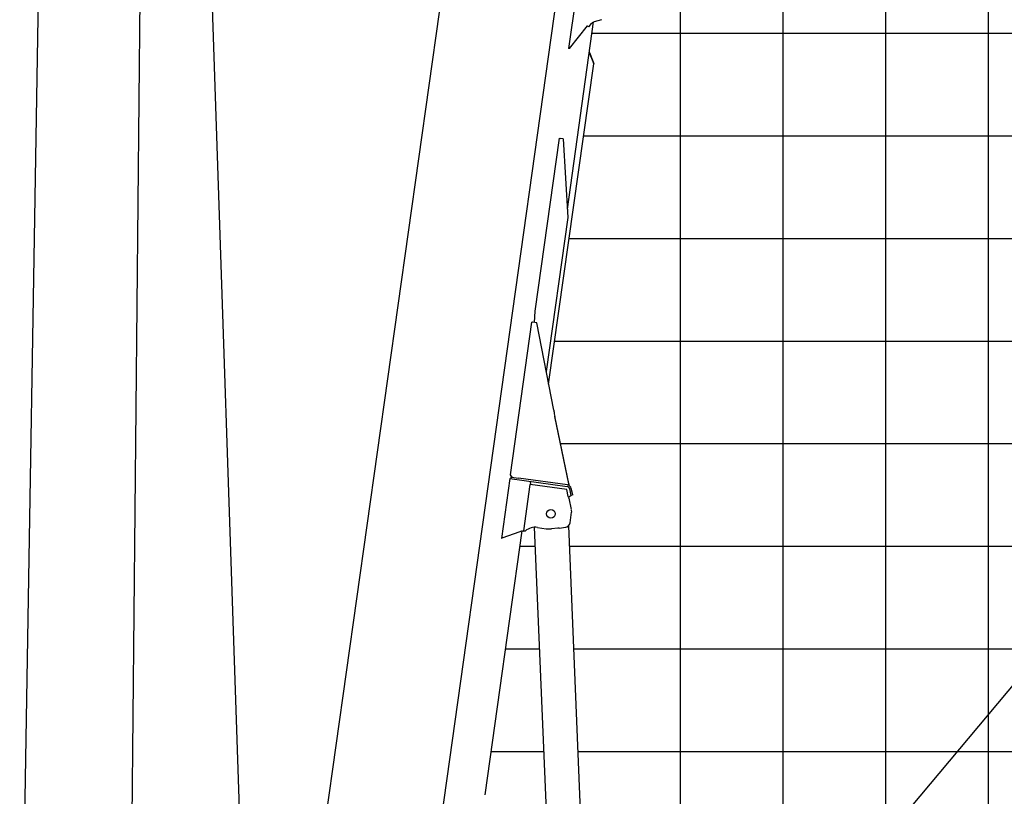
# Model space of a CAD drawing. Extents: x -439399 to 62702, y -349596 to 51651.
# Tile 54 of 63: x -70137 to -60541, y -97663 to -90095. Entities that reach past the tile are written whole.
import ezdxf

# ---------------------------------------------------------------- set-up
doc = ezdxf.new("R2010")
doc.units = 0
doc.layers.get('0').update_dxf_attribs({"linetype": 'CONTINUOUS'})

msp = doc.modelspace()

# ---------------------------------------------------------------- linework, layer by layer
at = {"color": 151, "linetype": 'Continuous'}
for p, q in [((-69238.065549, -60962.200204), (-67834.275674, -102705.587779)), ((-69482.88923, -61089.038328), (-70137.264789, -100682.775869)), ((-35538.061963, -66881.0406), (-63979.150518, -100775.810198)), ((-68804.159982, -73864.906352), (-69094.657748, -102755.175282))]:
    msp.add_line(p, q, dxfattribs=at)
at = {"color": 252, "linetype": 'Continuous'}
for p, q in [((-60695.598487, -105039.455559), (-60695.598487, -63061.328507)), ((-61695.598487, -105039.455559), (-61695.598487, -70358.06439)), ((-62695.598487, -103025.286847), (-62695.598487, -76214.387138)), ((-63695.598487, -102883.167935), (-63695.598487, -83753.699703)), ((-64558.811204, -90226.303673), (49304.401513, -90226.303673)), ((-64642.079264, -91226.303673), (49304.401513, -91226.303673)), ((-64782.620098, -92226.303673), (49304.401513, -92226.303673)), ((-64923.160933, -93226.303673), (49304.401513, -93226.303673)), ((-64867.790811, -94226.303673), (49304.401513, -94226.303673)), ((-65261.515377, -95226.303673), (-65111.712308, -95226.303673)), ((-64781.430456, -95226.303673), (49304.401513, -95226.303673)), ((-65402.056212, -96226.303673), (-65069.803033, -96226.303673)), ((-64739.52118, -96226.303673), (49304.401513, -96226.303673))]:
    msp.add_line(p, q, dxfattribs=at)
at = {"color": 10, "linetype": 'Continuous'}
for p, q in [((-66652.638094, -102329.571891), (-64895.348344, -89825.805611)), ((-64716.324011, -89859.69951), (-64788.83329, -90375.629843)), ((-67906.093786, -103215.205299), (-66046.570482, -90020.126488)), ((-64466.942848, -90094.722462), (-64538.434425, -90115.353791)), ((-64799.827549, -91941.21965), (-64543.464246, -90117.099968)), ((-64778.930015, -90377.021657), (-64604.214543, -90154.167323)), ((-64612.01387, -90164.271828), (-64604.619392, -90154.822329)), ((-64604.619392, -90154.822329), (-64604.147739, -90154.218317)), ((-64603.04519, -90156.05438), (-64604.619392, -90154.822329)), ((-64603.04519, -90156.05438), (-64602.558698, -90155.432434)), ((-64603.04519, -90156.05438), (-64596.743878, -90160.983221)), ((-64596.743878, -90160.983221), (-64596.19929, -90160.28777)), ((-64586.577526, -90161.424296), (-64563.910924, -90132.531949)), ((-64788.086851, -90375.734748), (-64788.83329, -90375.629843)), ((-64778.930015, -90377.021657), (-64788.086851, -90375.734748)), ((-64581.159131, -90416.428575), (-64585.795499, -90418.302479)), ((-64583.146636, -90424.85828), (-64585.795499, -90418.302479)), ((-64585.236693, -90419.68768), (-64585.795499, -90418.302479)), ((-64583.146636, -90424.85828), (-64548.789945, -90509.895483)), ((-64543.42093, -90509.836456), (-64581.159131, -90416.428575)), ((-64982.081918, -93645.543835), (-64543.303444, -90523.472765)), ((-64548.789945, -90509.895483), (-64543.303444, -90523.472765)), ((-64545.584021, -90517.826975), (-64548.057085, -90511.70885)), ((-64540.949379, -90515.954394), (-64545.584021, -90517.826975)), ((-64540.949379, -90515.954394), (-64543.42093, -90509.836456)), ((-64880.809783, -91250.341144), (-65117.821557, -92936.767541)), ((-64880.809783, -91250.341144), (-64863.621824, -91252.756754)), ((-64841.872072, -91255.813483), (-64863.621824, -91252.756754)), ((-64841.872072, -91255.813483), (-64794.821545, -92022.826039)), ((-64794.821545, -92022.826039), (-65005.660216, -93523.021138)), ((-65117.821557, -92936.767541), (-65121.705231, -93044.273252)), ((-65354.560384, -94530.328364), (-65145.244026, -93040.96509)), ((-65140.525102, -93041.628291), (-65145.244026, -93040.96509)), ((-65097.128337, -93047.727309), (-65140.525102, -93041.628291)), ((-64933.072904, -93900.213474), (-65097.128337, -93047.727309)), ((-64923.476832, -93957.612972), (-64784.102877, -94630.113961)), ((-64786.568839, -94618.233167), (-64922.603987, -93962.684176)), ((-65359.600851, -94565.973816), (-65441.713001, -95150.232125)), ((-65359.174738, -94566.033702), (-65359.600851, -94565.973816)), ((-65359.174738, -94566.033702), (-64801.95555, -94644.345752)), ((-65338.437805, -94552.790493), (-65354.560384, -94530.328364)), ((-65349.714631, -94551.205639), (-65351.941449, -94567.050275)), ((-65342.652088, -94552.198214), (-65349.714631, -94551.205639)), ((-65342.652088, -94552.198214), (-65275.314578, -94561.661884)), ((-64799.777082, -94628.494321), (-65275.314578, -94561.661884)), ((-65158.513788, -94608.372295), (-65160.740502, -94624.216188)), ((-65158.513788, -94608.372295), (-65156.565372, -94594.508592)), ((-65224.064305, -95074.788456), (-65160.740502, -94624.216188)), ((-64804.244913, -94674.318376), (-65160.740502, -94624.216188)), ((-64790.399491, -94741.445538), (-64804.244913, -94674.318376)), ((-64799.712096, -94628.503454), (-64783.979261, -94630.71456)), ((-64786.568839, -94618.233167), (-64783.979261, -94630.71456)), ((-64762.938345, -94730.198965), (-64776.896464, -94667.524527)), ((-64747.321153, -94726.720329), (-64761.279455, -94664.04738)), ((-64787.955075, -94747.296148), (-64785.268477, -94747.673724)), ((-64780.225621, -94743.872309), (-64785.268477, -94747.673724)), ((-64783.75367, -94757.573337), (-64762.829891, -94867.243416)), ((-64762.679888, -94730.651338), (-64780.225621, -94743.872309)), ((-64747.321153, -94726.720329), (-64762.938345, -94730.198965)), ((-64762.788884, -94730.166045), (-64762.679888, -94730.651338)), ((-64773.161568, -94997.264985), (-64757.888005, -94893.14898)), ((-64761.56639, -94873.865709), (-64757.888005, -94893.14898)), ((-65601.759028, -97647.258613), (-65240.604872, -95077.513272)), ((-65262.026911, -95085.259461), (-65438.062096, -95148.912364)), ((-65240.604872, -95077.513272), (-65262.026911, -95085.259461)), ((-65240.604872, -95077.513272), (-65224.760212, -95079.740094)), ((-65224.064305, -95074.788456), (-65224.760212, -95079.740094)), ((-65224.064305, -95074.788456), (-65209.210903, -95076.875966)), ((-65091.536118, -95042.9227), (-65005.777641, -95054.975268)), ((-64892.248201, -95048.357761), (-64955.006099, -95055.602101)), ((-64880.321397, -95048.57398), (-64816.032153, -95040.279013)), ((-65441.713001, -95150.232125), (-65438.062096, -95148.912364))]:
    msp.add_line(p, q, dxfattribs=at)
at = {"color": 161, "linetype": 'Continuous'}
for p, q in [((-64933.462266, -99479.539732), (-65119.453123, -95041.599565)), ((-64789.733415, -95028.186205), (-64603.759499, -99465.722128))]:
    msp.add_line(p, q, dxfattribs=at)
at = {"color": 14, "linetype": 'Continuous'}
for p, q in [((-65542.597047, -97226.303673), (-65027.893757, -97226.303673)), ((-64697.611905, -97226.303673), (49304.401513, -97226.303673))]:
    msp.add_line(p, q, dxfattribs=at)
at = {"color": 10, "linetype": 'Continuous'}
for points in [[(-64933.072904, -93900.213474), (-64931.400514, -93910.625227), (-64929.688066, -93921.037207), (-64927.358585, -93934.919662), (-64922.603987, -93962.684176)], [(-64783.75367, -94757.573337), (-64785.930175, -94752.195666), (-64787.408069, -94748.611906), (-64790.399491, -94741.445538)], [(-64880.321397, -95048.57398), (-64884.285751, -95048.516843), (-64892.248201, -95048.357761)], [(-64880.321397, -95048.57398), (-64884.285751, -95048.516843), (-64892.248201, -95048.357761)]]:
    msp.add_lwpolyline(points, dxfattribs=at)
msp.add_circle((-64959.55569, -94909.997203), 42, dxfattribs=at)
for centre, radius, start, end in [((-64590.510672, -90158.338351), 5, 232.642249, 321.886265), ((-64524.572222, -90163.394162), 49.999999, 106.096984, 141.88626), ((-64806.179031, -94674.046553), 29.999999, 12.556044, 81.999995), ((-64806.179031, -94674.046553), 45.999999, 12.556044, 81.999995), ((-65112.412083, -95191.46291), 149.999997, 81.999995, 130.189684), ((-64977.943021, -94856.921654), 199.999996, 262, 276.585167)]:
    msp.add_arc(centre, radius, start, end, dxfattribs=at)
for end_param in [1.7515855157, 0.921054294]:
    msp.add_ellipse((-64821.085107, -94990.834865), major_axis=(-15.748238, -47.455281), ratio=0.965926, start_param=0.4353483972, end_param=end_param, dxfattribs=at)

doc.saveas('drawing.dxf')
